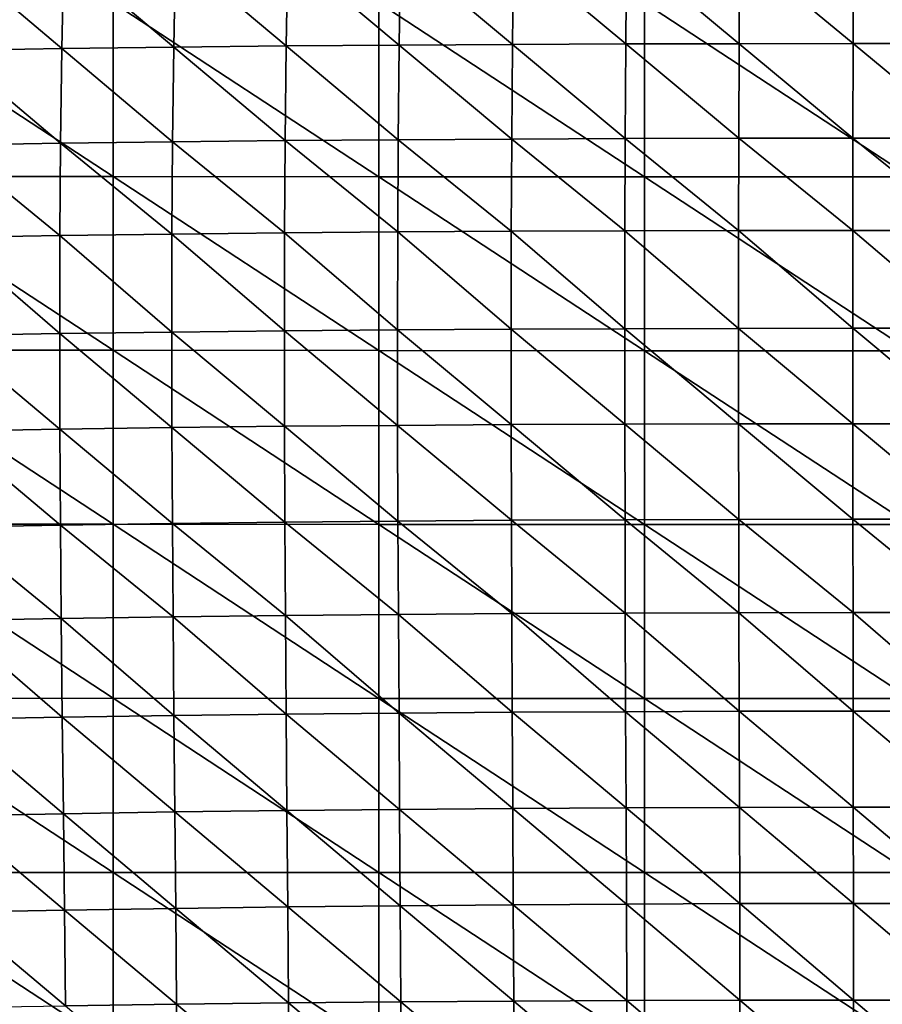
# Model space of a CAD drawing. Header units: millimetres. Extents: x 0 to 484, y -157 to 583.
# Tile 33 of 78: x 119 to 238, y 201 to 336. Entities that reach past the tile are written whole.
import ezdxf

# ---------------------------------------------------------------- set-up
doc = ezdxf.new("R2010")
doc.units = ezdxf.units.MM
doc.layers.add('Layer 01', color=7, linetype='Continuous', true_color=0x000000)

msp = doc.modelspace()

# ---------------------------------------------------------------- linework, layer by layer
at = {"layer": 'Layer 01'}
for points in [[(124.897, 332.496, 474.964), (109.796, 345.243, 470.014), (109.509, 332.231, 472.782)], [(124.897, 332.496, 474.964), (125.169, 345.503, 472.109), (109.796, 345.243, 470.014)], [(140.349, 332.704, 476.669), (125.169, 345.503, 472.109), (124.897, 332.496, 474.964)], [(140.349, 332.704, 476.669), (140.599, 345.709, 473.75), (125.169, 345.503, 472.109)], [(155.869, 332.867, 477.979), (140.599, 345.709, 473.75), (140.349, 332.704, 476.669)], [(155.869, 332.867, 477.979), (156.09, 345.87, 475.013), (140.599, 345.709, 473.75)], [(171.455, 332.99, 478.958), (156.09, 345.87, 475.013), (155.869, 332.867, 477.979)], [(171.455, 332.99, 478.958), (171.641, 345.993, 475.959), (156.09, 345.87, 475.013)], [(187.093, 333.08, 479.66), (171.641, 345.993, 475.959), (171.455, 332.99, 478.958)], [(187.093, 333.08, 479.66), (187.242, 346.084, 476.64), (171.641, 345.993, 475.959)], [(202.741, 333.141, 480.131), (187.242, 346.084, 476.64), (187.093, 333.08, 479.66)], [(202.741, 333.141, 480.131), (202.85, 346.145, 477.098), (187.242, 346.084, 476.64)], [(218.39, 333.178, 480.411), (202.85, 346.145, 477.098), (202.741, 333.141, 480.131)], [(218.39, 333.178, 480.411), (218.457, 346.183, 477.372), (202.85, 346.145, 477.098)], [(234.116, 333.194, 480.538), (218.457, 346.183, 477.372), (218.39, 333.178, 480.411)], [(234.116, 333.194, 480.538), (234.139, 346.2, 477.497), (218.457, 346.183, 477.372)], [(249.886, 333.195, 480.538), (234.139, 346.2, 477.497), (234.116, 333.194, 480.538)], [(249.886, 333.195, 480.538), (249.863, 346.2, 477.497), (234.139, 346.2, 477.497)], [(95.315, 338.833, 363.33), (131.982, 314.857, 364.669), (95.313, 314.863, 365.341)], [(95.315, 338.833, 363.33), (131.982, 338.839, 362.644), (131.982, 314.857, 364.669)], [(131.982, 338.839, 362.644), (168.648, 338.813, 362.177), (168.645, 314.814, 364.221)], [(131.982, 338.839, 362.644), (168.645, 314.814, 364.221), (131.982, 314.857, 364.669)], [(168.648, 338.813, 362.177), (205.322, 314.789, 363.965), (168.645, 314.814, 364.221)], [(168.648, 338.813, 362.177), (205.323, 338.798, 361.905), (205.322, 314.789, 363.965)], [(205.323, 338.798, 361.905), (242, 314.781, 363.883), (205.322, 314.789, 363.965)], [(205.323, 338.798, 361.905), (242, 338.793, 361.816), (242, 314.781, 363.883)], [(186.993, 320.02, 482.407), (187.093, 333.08, 479.66), (171.455, 332.99, 478.958)], [(202.667, 320.08, 482.91), (187.093, 333.08, 479.66), (186.993, 320.02, 482.407)], [(202.667, 320.08, 482.91), (202.741, 333.141, 480.131), (187.093, 333.08, 479.66)], [(218.345, 320.116, 483.211), (202.741, 333.141, 480.131), (202.667, 320.08, 482.91)], [(218.345, 320.116, 483.211), (218.39, 333.178, 480.411), (202.741, 333.141, 480.131)], [(234.102, 320.133, 483.348), (218.39, 333.178, 480.411), (218.345, 320.116, 483.211)], [(234.102, 320.133, 483.348), (234.116, 333.194, 480.538), (218.39, 333.178, 480.411)], [(249.9, 320.133, 483.348), (234.116, 333.194, 480.538), (234.102, 320.133, 483.348)], [(249.9, 320.133, 483.348), (249.886, 333.195, 480.538), (234.116, 333.194, 480.538)], [(124.718, 319.435, 477.448), (109.509, 332.231, 472.782), (109.324, 319.169, 475.163)], [(124.718, 319.435, 477.448), (124.897, 332.496, 474.964), (109.509, 332.231, 472.782)], [(140.183, 319.644, 479.241), (124.897, 332.496, 474.964), (124.718, 319.435, 477.448)], [(140.183, 319.644, 479.241), (140.349, 332.704, 476.669), (124.897, 332.496, 474.964)], [(155.722, 319.807, 480.624), (140.349, 332.704, 476.669), (140.183, 319.644, 479.241)], [(155.722, 319.807, 480.624), (155.869, 332.867, 477.979), (140.349, 332.704, 476.669)], [(171.33, 319.93, 481.661), (155.869, 332.867, 477.979), (155.722, 319.807, 480.624)], [(171.33, 319.93, 481.661), (171.455, 332.99, 478.958), (155.869, 332.867, 477.979)], [(186.993, 320.02, 482.407), (171.455, 332.99, 478.958), (171.33, 319.93, 481.661)], [(124.623, 306.692, 479.565), (124.718, 319.435, 477.448), (109.324, 319.169, 475.163)], [(140.093, 306.904, 481.463), (124.718, 319.435, 477.448), (124.623, 306.692, 479.565)], [(140.093, 306.904, 481.463), (140.183, 319.644, 479.241), (124.718, 319.435, 477.448)], [(155.64, 307.07, 482.937), (140.183, 319.644, 479.241), (140.093, 306.904, 481.463)], [(155.64, 307.07, 482.937), (155.722, 319.807, 480.624), (140.183, 319.644, 479.241)], [(171.259, 307.196, 484.051), (155.722, 319.807, 480.624), (155.64, 307.07, 482.937)], [(171.259, 307.196, 484.051), (171.33, 319.93, 481.661), (155.722, 319.807, 480.624)], [(186.935, 307.288, 484.86), (171.33, 319.93, 481.661), (171.259, 307.196, 484.051)], [(186.935, 307.288, 484.86), (186.993, 320.02, 482.407), (171.33, 319.93, 481.661)], [(202.626, 307.35, 485.41), (186.993, 320.02, 482.407), (186.935, 307.288, 484.86)], [(202.626, 307.35, 485.41), (202.667, 320.08, 482.91), (186.993, 320.02, 482.407)], [(218.322, 307.388, 485.742), (202.667, 320.08, 482.91), (202.626, 307.35, 485.41)], [(218.322, 307.388, 485.742), (218.345, 320.116, 483.211), (202.667, 320.08, 482.91)], [(234.094, 307.405, 485.894), (218.345, 320.116, 483.211), (218.322, 307.388, 485.742)], [(234.094, 307.405, 485.894), (234.102, 320.133, 483.348), (218.345, 320.116, 483.211)], [(249.907, 307.405, 485.894), (234.102, 320.133, 483.348), (234.094, 307.405, 485.894)], [(249.907, 307.405, 485.894), (249.9, 320.133, 483.348), (234.102, 320.133, 483.348)], [(124.623, 306.692, 479.565), (109.324, 319.169, 475.163), (109.231, 306.422, 477.164)], [(95.313, 314.863, 365.341), (131.981, 290.852, 366.702), (95.312, 290.856, 367.363)], [(95.313, 314.863, 365.341), (131.982, 314.857, 364.669), (131.981, 290.852, 366.702)], [(131.982, 314.857, 364.669), (168.643, 290.81, 366.271), (131.981, 290.852, 366.702)], [(131.982, 314.857, 364.669), (168.645, 314.814, 364.221), (168.643, 290.81, 366.271)], [(168.645, 314.814, 364.221), (205.32, 290.785, 366.028), (168.643, 290.81, 366.271)], [(168.645, 314.814, 364.221), (205.322, 314.789, 363.965), (205.32, 290.785, 366.028)], [(205.322, 314.789, 363.965), (242, 290.778, 365.951), (205.32, 290.785, 366.028)], [(205.322, 314.789, 363.965), (242, 314.781, 363.883), (242, 290.778, 365.951)], [(171.232, 293.678, 486.341), (171.259, 307.196, 484.051), (155.64, 307.07, 482.937)], [(186.912, 293.773, 487.232), (171.259, 307.196, 484.051), (171.232, 293.678, 486.341)], [(186.912, 293.773, 487.232), (186.935, 307.288, 484.86), (171.259, 307.196, 484.051)], [(202.609, 293.838, 487.844), (186.935, 307.288, 484.86), (186.912, 293.773, 487.232)], [(202.609, 293.838, 487.844), (202.626, 307.35, 485.41), (186.935, 307.288, 484.86)], [(218.314, 293.878, 488.219), (202.626, 307.35, 485.41), (202.609, 293.838, 487.844)], [(218.314, 293.878, 488.219), (218.322, 307.388, 485.742), (202.626, 307.35, 485.41)], [(234.093, 293.896, 488.392), (218.322, 307.388, 485.742), (218.314, 293.878, 488.219)], [(234.093, 293.896, 488.392), (234.094, 307.405, 485.894), (218.322, 307.388, 485.742)], [(249.909, 293.896, 488.393), (234.094, 307.405, 485.894), (234.093, 293.896, 488.392)], [(249.909, 293.896, 488.393), (249.907, 307.405, 485.894), (234.094, 307.405, 485.894)], [(124.595, 293.163, 481.516), (109.231, 306.422, 477.164), (109.211, 292.891, 478.982)], [(124.595, 293.163, 481.516), (124.623, 306.692, 479.565), (109.231, 306.422, 477.164)], [(140.062, 293.379, 483.539), (124.623, 306.692, 479.565), (124.595, 293.163, 481.516)], [(140.062, 293.379, 483.539), (140.093, 306.904, 481.463), (124.623, 306.692, 479.565)], [(155.61, 293.549, 485.127), (140.093, 306.904, 481.463), (140.062, 293.379, 483.539)], [(155.61, 293.549, 485.127), (155.64, 307.07, 482.937), (140.093, 306.904, 481.463)], [(171.232, 293.678, 486.341), (155.64, 307.07, 482.937), (155.61, 293.549, 485.127)], [(171.244, 280.496, 488.348), (171.232, 293.678, 486.341), (155.61, 293.549, 485.127)], [(186.919, 280.595, 489.33), (186.912, 293.773, 487.232), (171.232, 293.678, 486.341)], [(186.919, 280.595, 489.33), (171.232, 293.678, 486.341), (171.244, 280.496, 488.348)], [(202.615, 280.663, 490.013), (202.609, 293.838, 487.844), (186.912, 293.773, 487.232)], [(202.615, 280.663, 490.013), (186.912, 293.773, 487.232), (186.919, 280.595, 489.33)], [(218.321, 280.706, 490.437), (218.314, 293.878, 488.219), (202.609, 293.838, 487.844)], [(218.321, 280.706, 490.437), (202.609, 293.838, 487.844), (202.615, 280.663, 490.013)], [(234.096, 280.725, 490.635), (234.093, 293.896, 488.392), (218.314, 293.878, 488.219)], [(234.096, 280.725, 490.635), (218.314, 293.878, 488.219), (218.321, 280.706, 490.437)], [(249.905, 280.725, 490.635), (249.909, 293.896, 488.393), (234.093, 293.896, 488.392)], [(249.905, 280.725, 490.635), (234.093, 293.896, 488.392), (234.096, 280.725, 490.635)], [(124.627, 279.968, 483.158), (124.595, 293.163, 481.516), (109.211, 292.891, 478.982)], [(124.627, 279.968, 483.158), (109.211, 292.891, 478.982), (109.256, 279.692, 480.488)], [(140.085, 280.187, 485.315), (140.062, 293.379, 483.539), (124.595, 293.163, 481.516)], [(140.085, 280.187, 485.315), (124.595, 293.163, 481.516), (124.627, 279.968, 483.158)], [(155.627, 280.362, 487.026), (155.61, 293.549, 485.127), (140.062, 293.379, 483.539)], [(155.627, 280.362, 487.026), (140.062, 293.379, 483.539), (140.085, 280.187, 485.315)], [(171.244, 280.496, 488.348), (155.61, 293.549, 485.127), (155.627, 280.362, 487.026)], [(95.312, 290.856, 367.363), (131.981, 266.847, 368.741), (95.31, 266.832, 369.393)], [(95.312, 290.856, 367.363), (131.981, 290.852, 366.702), (131.981, 266.847, 368.741)], [(131.981, 290.852, 366.702), (168.643, 290.81, 366.271), (168.64, 266.821, 368.321)], [(131.981, 290.852, 366.702), (168.64, 266.821, 368.321), (131.981, 266.847, 368.741)], [(168.643, 290.81, 366.271), (205.319, 266.808, 368.089), (168.64, 266.821, 368.321)], [(168.643, 290.81, 366.271), (205.32, 290.785, 366.028), (205.319, 266.808, 368.089)], [(205.32, 290.785, 366.028), (242, 266.803, 368.016), (205.319, 266.808, 368.089)], [(205.32, 290.785, 366.028), (242, 290.778, 365.951), (242, 266.803, 368.016)], [(140.151, 266.961, 486.873), (140.085, 280.187, 485.315), (124.627, 279.968, 483.158)], [(155.681, 267.142, 488.714), (155.627, 280.362, 487.026), (140.085, 280.187, 485.315)], [(155.681, 267.142, 488.714), (140.085, 280.187, 485.315), (140.151, 266.961, 486.873)], [(171.288, 267.281, 490.152), (171.244, 280.496, 488.348), (155.627, 280.362, 487.026)], [(171.288, 267.281, 490.152), (155.627, 280.362, 487.026), (155.681, 267.142, 488.714)], [(186.951, 267.386, 491.232), (186.919, 280.595, 489.33), (171.244, 280.496, 488.348)], [(186.951, 267.386, 491.232), (171.244, 280.496, 488.348), (171.288, 267.281, 490.152)], [(202.64, 267.459, 491.992), (202.615, 280.663, 490.013), (186.919, 280.595, 489.33)], [(202.64, 267.459, 491.992), (186.919, 280.595, 489.33), (186.951, 267.386, 491.232)], [(218.34, 267.504, 492.469), (218.321, 280.706, 490.437), (202.615, 280.663, 490.013)], [(218.34, 267.504, 492.469), (202.615, 280.663, 490.013), (202.64, 267.459, 491.992)], [(234.104, 267.526, 492.695), (234.096, 280.725, 490.635), (218.321, 280.706, 490.437)], [(234.104, 267.526, 492.695), (218.321, 280.706, 490.437), (218.34, 267.504, 492.469)], [(249.897, 267.526, 492.695), (249.905, 280.725, 490.635), (234.096, 280.725, 490.635)], [(249.897, 267.526, 492.695), (234.096, 280.725, 490.635), (234.104, 267.526, 492.695)], [(124.705, 266.737, 484.579), (124.627, 279.968, 483.158), (109.256, 279.692, 480.488)], [(124.705, 266.737, 484.579), (109.256, 279.692, 480.488), (109.352, 266.458, 481.771)], [(140.151, 266.961, 486.873), (124.627, 279.968, 483.158), (124.705, 266.737, 484.579)], [(95.31, 266.832, 369.393), (131.98, 242.813, 370.788), (95.308, 242.787, 371.433)], [(95.31, 266.832, 369.393), (131.981, 266.847, 368.741), (131.98, 242.813, 370.788)], [(124.815, 253.838, 485.772), (124.705, 266.737, 484.579), (109.352, 266.458, 481.771)], [(124.815, 253.838, 485.772), (109.352, 266.458, 481.771), (109.481, 253.556, 482.831)], [(140.245, 254.068, 488.2), (140.151, 266.961, 486.873), (124.705, 266.737, 484.579)], [(140.245, 254.068, 488.2), (124.705, 266.737, 484.579), (124.815, 253.838, 485.772)], [(131.981, 266.847, 368.741), (168.638, 242.806, 370.377), (131.98, 242.813, 370.788)], [(131.981, 266.847, 368.741), (168.64, 266.821, 368.321), (168.638, 242.806, 370.377)], [(155.761, 254.254, 490.168), (155.681, 267.142, 488.714), (140.151, 266.961, 486.873)], [(155.761, 254.254, 490.168), (140.151, 266.961, 486.873), (140.245, 254.068, 488.2)], [(171.352, 254.4, 491.722), (171.288, 267.281, 490.152), (155.681, 267.142, 488.714)], [(171.352, 254.4, 491.722), (155.681, 267.142, 488.714), (155.761, 254.254, 490.168)], [(168.64, 266.821, 368.321), (205.318, 242.803, 370.152), (168.638, 242.806, 370.377)], [(168.64, 266.821, 368.321), (205.319, 266.808, 368.089), (205.318, 242.803, 370.152)], [(187, 254.51, 492.9), (186.951, 267.386, 491.232), (171.288, 267.281, 490.152)], [(187, 254.51, 492.9), (171.288, 267.281, 490.152), (171.352, 254.4, 491.722)], [(202.676, 254.588, 493.738), (202.64, 267.459, 491.992), (186.951, 267.386, 491.232)], [(202.676, 254.588, 493.738), (186.951, 267.386, 491.232), (187, 254.51, 492.9)], [(218.367, 254.637, 494.269), (218.34, 267.504, 492.469), (202.64, 267.459, 491.992)], [(218.367, 254.637, 494.269), (202.64, 267.459, 491.992), (202.676, 254.588, 493.738)], [(205.319, 266.808, 368.089), (242, 242.802, 370.083), (205.318, 242.803, 370.152)], [(205.319, 266.808, 368.089), (242, 266.803, 368.016), (242, 242.802, 370.083)], [(234.115, 254.661, 494.523), (234.104, 267.526, 492.695), (218.34, 267.504, 492.469)], [(234.115, 254.661, 494.523), (218.34, 267.504, 492.469), (218.367, 254.637, 494.269)], [(249.887, 254.661, 494.523), (249.897, 267.526, 492.695), (234.104, 267.526, 492.695)], [(249.887, 254.661, 494.523), (234.104, 267.526, 492.695), (234.115, 254.661, 494.523)], [(155.864, 240.62, 491.518), (155.761, 254.254, 490.168), (140.245, 254.068, 488.2)], [(171.437, 240.771, 493.191), (171.352, 254.4, 491.722), (155.761, 254.254, 490.168)], [(171.437, 240.771, 493.191), (155.761, 254.254, 490.168), (155.864, 240.62, 491.518)], [(187.065, 240.887, 494.472), (187, 254.51, 492.9), (171.352, 254.4, 491.722)], [(187.065, 240.887, 494.472), (171.352, 254.4, 491.722), (171.437, 240.771, 493.191)], [(202.725, 240.969, 495.391), (202.676, 254.588, 493.738), (187, 254.51, 492.9)], [(202.725, 240.969, 495.391), (187, 254.51, 492.9), (187.065, 240.887, 494.472)], [(218.401, 241.022, 495.979), (218.367, 254.637, 494.269), (202.676, 254.588, 493.738)], [(218.401, 241.022, 495.979), (202.676, 254.588, 493.738), (202.725, 240.969, 495.391)], [(234.128, 241.047, 496.262), (234.115, 254.661, 494.523), (218.367, 254.637, 494.269)], [(234.128, 241.047, 496.262), (218.367, 254.637, 494.269), (218.401, 241.022, 495.979)], [(249.873, 241.047, 496.262), (249.887, 254.661, 494.523), (234.115, 254.661, 494.523)], [(249.873, 241.047, 496.262), (234.115, 254.661, 494.523), (234.128, 241.047, 496.262)], [(124.955, 240.196, 486.855), (124.815, 253.838, 485.772), (109.481, 253.556, 482.831)], [(124.955, 240.196, 486.855), (109.481, 253.556, 482.831), (109.642, 239.913, 483.781)], [(140.366, 240.429, 489.419), (140.245, 254.068, 488.2), (124.815, 253.838, 485.772)], [(140.366, 240.429, 489.419), (124.815, 253.838, 485.772), (124.955, 240.196, 486.855)], [(155.864, 240.62, 491.518), (140.245, 254.068, 488.2), (140.366, 240.429, 489.419)], [(95.308, 242.787, 371.433), (131.979, 218.784, 372.839), (95.307, 218.78, 373.477)], [(95.308, 242.787, 371.433), (131.98, 242.813, 370.788), (131.979, 218.784, 372.839)], [(131.98, 242.813, 370.788), (168.636, 218.775, 372.437), (131.979, 218.784, 372.839)], [(131.98, 242.813, 370.788), (168.638, 242.806, 370.377), (168.636, 218.775, 372.437)], [(168.638, 242.806, 370.377), (205.317, 218.772, 372.219), (168.636, 218.775, 372.437)], [(168.638, 242.806, 370.377), (205.318, 242.803, 370.152), (205.317, 218.772, 372.219)], [(205.318, 242.803, 370.152), (242, 218.772, 372.152), (205.317, 218.772, 372.219)], [(205.318, 242.803, 370.152), (242, 242.802, 370.083), (242, 218.772, 372.152)], [(155.974, 227.322, 492.662), (155.864, 240.62, 491.518), (140.366, 240.429, 489.419)], [(171.527, 227.479, 494.443), (171.437, 240.771, 493.191), (155.864, 240.62, 491.518)], [(171.527, 227.479, 494.443), (155.864, 240.62, 491.518), (155.974, 227.322, 492.662)], [(187.135, 227.6, 495.818), (187.065, 240.887, 494.472), (171.437, 240.771, 493.191)], [(187.135, 227.6, 495.818), (171.437, 240.771, 493.191), (171.527, 227.479, 494.443)], [(202.777, 227.687, 496.812), (202.725, 240.969, 495.391), (187.065, 240.887, 494.472)], [(202.777, 227.687, 496.812), (187.065, 240.887, 494.472), (187.135, 227.6, 495.818)], [(218.437, 227.743, 497.452), (218.401, 241.022, 495.979), (202.725, 240.969, 495.391)], [(218.437, 227.743, 497.452), (202.725, 240.969, 495.391), (202.777, 227.687, 496.812)], [(234.141, 227.77, 497.762), (234.128, 241.047, 496.262), (218.401, 241.022, 495.979)], [(234.141, 227.77, 497.762), (218.401, 241.022, 495.979), (218.437, 227.743, 497.452)], [(249.86, 227.77, 497.762), (249.873, 241.047, 496.262), (234.128, 241.047, 496.262)], [(249.86, 227.77, 497.762), (234.128, 241.047, 496.262), (234.141, 227.77, 497.762)], [(125.103, 226.89, 487.757), (124.955, 240.196, 486.855), (109.642, 239.913, 483.781)], [(125.103, 226.89, 487.757), (109.642, 239.913, 483.781), (109.811, 226.606, 484.566)], [(140.495, 227.127, 490.443), (140.366, 240.429, 489.419), (124.955, 240.196, 486.855)], [(140.495, 227.127, 490.443), (124.955, 240.196, 486.855), (125.103, 226.89, 487.757)], [(155.974, 227.322, 492.662), (140.366, 240.429, 489.419), (140.495, 227.127, 490.443)], [(140.624, 213.818, 491.323), (140.495, 227.127, 490.443), (125.103, 226.89, 487.757)], [(156.085, 214.024, 493.645), (155.974, 227.322, 492.662), (140.495, 227.127, 490.443)], [(156.085, 214.024, 493.645), (140.495, 227.127, 490.443), (140.624, 213.818, 491.323)], [(171.619, 214.19, 495.523), (171.527, 227.479, 494.443), (155.974, 227.322, 492.662)], [(171.619, 214.19, 495.523), (155.974, 227.322, 492.662), (156.085, 214.024, 493.645)], [(187.206, 214.319, 496.981), (187.135, 227.6, 495.818), (171.527, 227.479, 494.443)], [(187.206, 214.319, 496.981), (171.527, 227.479, 494.443), (171.619, 214.19, 495.523)], [(202.83, 214.413, 498.042), (202.777, 227.687, 496.812), (187.135, 227.6, 495.818)], [(202.83, 214.413, 498.042), (187.135, 227.6, 495.818), (187.206, 214.319, 496.981)], [(218.474, 214.474, 498.728), (218.437, 227.743, 497.452), (202.777, 227.687, 496.812)], [(218.474, 214.474, 498.728), (202.777, 227.687, 496.812), (202.83, 214.413, 498.042)], [(234.155, 214.503, 499.062), (234.141, 227.77, 497.762), (218.437, 227.743, 497.452)], [(234.155, 214.503, 499.062), (218.437, 227.743, 497.452), (218.474, 214.474, 498.728)], [(249.846, 214.503, 499.063), (249.86, 227.77, 497.762), (234.141, 227.77, 497.762)], [(249.846, 214.503, 499.063), (234.141, 227.77, 497.762), (234.155, 214.503, 499.062)], [(125.25, 213.571, 488.53), (125.103, 226.89, 487.757), (109.811, 226.606, 484.566)], [(125.25, 213.571, 488.53), (109.811, 226.606, 484.566), (109.978, 213.279, 485.239)], [(140.624, 213.818, 491.323), (125.103, 226.89, 487.757), (125.25, 213.571, 488.53)], [(95.307, 218.78, 373.477), (131.978, 194.814, 374.891), (95.305, 194.891, 375.518)], [(95.307, 218.78, 373.477), (131.979, 218.784, 372.839), (131.978, 194.814, 374.891)], [(131.979, 218.784, 372.839), (168.635, 194.768, 374.497), (131.978, 194.814, 374.891)], [(131.979, 218.784, 372.839), (168.636, 218.775, 372.437), (168.635, 194.768, 374.497)], [(168.636, 218.775, 372.437), (205.316, 194.743, 374.285), (168.635, 194.768, 374.497)], [(168.636, 218.775, 372.437), (205.317, 218.772, 372.219), (205.316, 194.743, 374.285)], [(205.317, 218.772, 372.219), (242, 194.735, 374.22), (205.316, 194.743, 374.285)], [(205.317, 218.772, 372.219), (242, 218.772, 372.152), (242, 194.735, 374.22)], [(125.384, 200.374, 489.191), (125.25, 213.571, 488.53), (109.978, 213.279, 485.239)], [(140.742, 200.583, 492.071), (140.624, 213.818, 491.323), (125.25, 213.571, 488.53)], [(140.742, 200.583, 492.071), (125.25, 213.571, 488.53), (125.384, 200.374, 489.191)], [(156.186, 200.758, 494.48), (156.085, 214.024, 493.645), (140.624, 213.818, 491.323)], [(156.186, 200.758, 494.48), (140.624, 213.818, 491.323), (140.742, 200.583, 492.071)], [(171.702, 200.9, 496.438), (171.619, 214.19, 495.523), (156.085, 214.024, 493.645)], [(171.702, 200.9, 496.438), (156.085, 214.024, 493.645), (156.186, 200.758, 494.48)], [(187.271, 201.01, 497.965), (187.206, 214.319, 496.981), (171.619, 214.19, 495.523)], [(187.271, 201.01, 497.965), (171.619, 214.19, 495.523), (171.702, 200.9, 496.438)], [(202.878, 201.09, 499.081), (202.83, 214.413, 498.042), (187.206, 214.319, 496.981)], [(202.878, 201.09, 499.081), (187.206, 214.319, 496.981), (187.271, 201.01, 497.965)], [(218.507, 201.142, 499.807), (218.474, 214.474, 498.728), (202.83, 214.413, 498.042)], [(218.507, 201.142, 499.807), (202.83, 214.413, 498.042), (202.878, 201.09, 499.081)], [(234.168, 201.167, 500.162), (234.155, 214.503, 499.062), (218.474, 214.474, 498.728)], [(234.168, 201.167, 500.162), (218.474, 214.474, 498.728), (218.507, 201.142, 499.807)], [(249.834, 201.167, 500.162), (249.846, 214.503, 499.063), (234.155, 214.503, 499.062)], [(249.834, 201.167, 500.162), (234.155, 214.503, 499.062), (234.168, 201.167, 500.162)], [(125.384, 200.374, 489.191), (109.978, 213.279, 485.239), (110.128, 200.128, 485.818)], [(234.179, 187.831, 501.045), (234.168, 201.167, 500.162), (218.507, 201.142, 499.807)], [(249.823, 187.831, 501.045), (249.834, 201.167, 500.162), (234.168, 201.167, 500.162)], [(249.823, 187.831, 501.045), (234.168, 201.167, 500.162), (234.179, 187.831, 501.045)], [(140.848, 187.4, 492.682), (140.742, 200.583, 492.071), (125.384, 200.374, 489.191)], [(156.277, 187.529, 495.156), (156.186, 200.758, 494.48), (140.742, 200.583, 492.071)], [(156.277, 187.529, 495.156), (140.742, 200.583, 492.071), (140.848, 187.4, 492.682)], [(171.778, 187.634, 497.176), (171.702, 200.9, 496.438), (156.186, 200.758, 494.48)], [(171.778, 187.634, 497.176), (156.186, 200.758, 494.48), (156.277, 187.529, 495.156)], [(187.33, 187.715, 498.758), (187.271, 201.01, 497.965), (171.702, 200.9, 496.438)], [(187.33, 187.715, 498.758), (171.702, 200.9, 496.438), (171.778, 187.634, 497.176)], [(202.922, 187.774, 499.918), (202.878, 201.09, 499.081), (187.271, 201.01, 497.965)], [(202.922, 187.774, 499.918), (187.271, 201.01, 497.965), (187.33, 187.715, 498.758)], [(218.537, 187.812, 500.675), (218.507, 201.142, 499.807), (202.878, 201.09, 499.081)], [(218.537, 187.812, 500.675), (202.878, 201.09, 499.081), (202.922, 187.774, 499.918)], [(234.179, 187.831, 501.045), (218.507, 201.142, 499.807), (218.537, 187.812, 500.675)]]:
    msp.add_3dface(points, dxfattribs=at)

doc.saveas('drawing.dxf')
